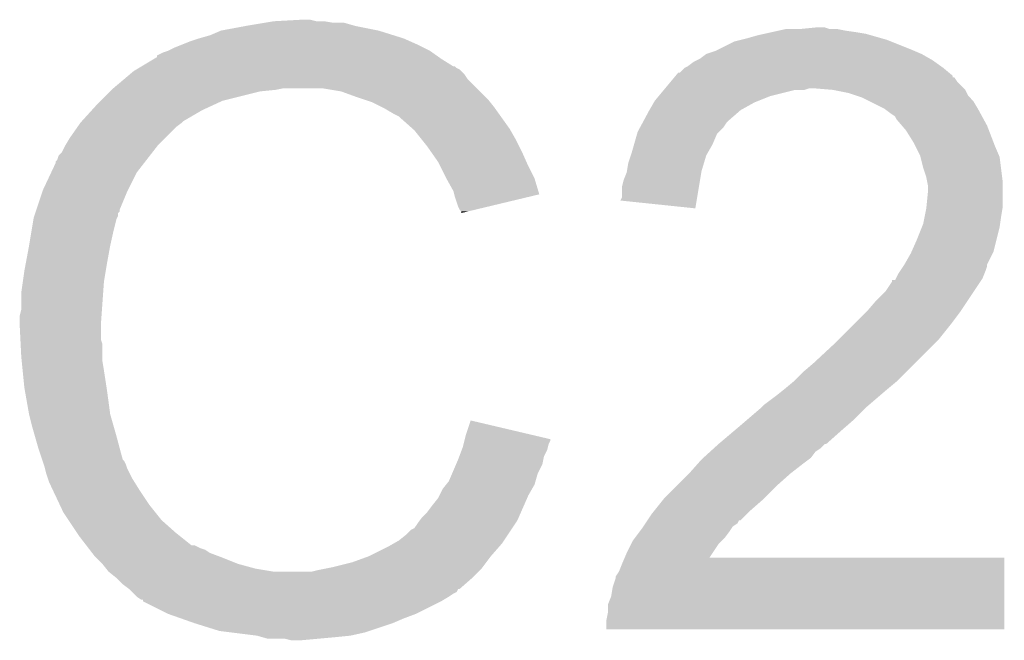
# Model space of a CAD drawing. Extents: x -1.3 to 24.2, y -3.9 to 39.2.
# Tile 23 of 37: x 12.7 to 14.3, y 14.9 to 15.9. Entities that reach past the tile are written whole.
import ezdxf

# ---------------------------------------------------------------- set-up
doc = ezdxf.new("R2010")
doc.units = 0
doc.layers.add('I2C_MUX_9_CLICK_V100_GTO', color=14, linetype='CONTINUOUS')

msp = doc.modelspace()

# ---------------------------------------------------------------- linework, layer by layer
at = {"layer": 'I2C_MUX_9_CLICK_V100_GTO'}
for points in [[(13.027662, 15.91056), (13.0683, 15.91818), (13.284202, 15.91056), (13.246098, 15.91818)], [(13.0683, 15.91818), (13.09878, 15.92326), (13.246098, 15.91818), (13.228324, 15.92326)], [(13.09878, 15.92326), (13.11402, 15.9258), (13.210542, 15.92326), (13.195302, 15.9258)], [(13.11402, 15.9258), (13.159738, 15.92834), (13.182602, 15.9258), (13.172442, 15.92834)], [(13.97, 15.9131), (13.995378, 15.915638), (14.018264, 15.9131), (14.010642, 15.915638)], [(13.995378, 15.915638), (13.995398, 15.91564), (14.010642, 15.915638), (13.995398, 15.91564)], [(12.9921, 15.89786), (13.009882, 15.90294), (13.32484, 15.89786), (13.308586, 15.90294)], [(13.009882, 15.90294), (13.027662, 15.91056), (13.308586, 15.90294), (13.284202, 15.91056)], [(13.88364, 15.89786), (13.901418, 15.90294), (14.103352, 15.89786), (14.085572, 15.90294)], [(13.901418, 15.90294), (13.912848, 15.90548), (14.085572, 15.90294), (14.076682, 15.90548)], [(13.912848, 15.90548), (13.92428, 15.90802), (14.076682, 15.90548), (14.06144, 15.90802)], [(13.92428, 15.90802), (13.93571, 15.91056), (14.06144, 15.90802), (14.04366, 15.91056)], [(13.93571, 15.91056), (13.947142, 15.9131), (14.04366, 15.91056), (14.030962, 15.9131)], [(12.95146, 15.88262), (12.964158, 15.8877), (13.357854, 15.88262), (13.3477, 15.8877)], [(12.964158, 15.8877), (12.976858, 15.89278), (13.3477, 15.8877), (13.33627, 15.89278)], [(12.976858, 15.89278), (12.9921, 15.89786), (13.33627, 15.89278), (13.32484, 15.89786)], [(13.837918, 15.88008), (13.863322, 15.892782), (14.15034, 15.88008), (14.118588, 15.892782)], [(13.863322, 15.892782), (13.873476, 15.89532), (14.118588, 15.892782), (14.112242, 15.89532)], [(13.873476, 15.89532), (13.88364, 15.89786), (14.112242, 15.89532), (14.103352, 15.89786)], [(12.919268, 15.86484), (12.92352, 15.867392), (13.3858, 15.86484), (13.382226, 15.867392)], [(12.92352, 15.867392), (12.923544, 15.869926), (13.382226, 15.867392), (13.378676, 15.869926)], [(12.923544, 15.869926), (12.933682, 15.875), (13.378676, 15.869926), (13.371566, 15.875)], [(12.933682, 15.875), (12.941294, 15.877538), (13.371566, 15.875), (13.36801, 15.877538)], [(12.941294, 15.877538), (12.9413, 15.87754), (13.36801, 15.877538), (13.368008, 15.87754)], [(12.9413, 15.87754), (12.95146, 15.88262), (13.368008, 15.87754), (13.357854, 15.88262)], [(13.80743, 15.864842), (13.817592, 15.87246), (14.181454, 15.864842), (14.168122, 15.87246)], [(13.817592, 15.87246), (13.83284, 15.87754), (14.168122, 15.87246), (14.156268, 15.87754)], [(13.83284, 15.87754), (13.837918, 15.88008), (14.156268, 15.87754), (14.15034, 15.88008)], [(12.893876, 15.849598), (12.898102, 15.852134), (13.411204, 15.849598), (13.408666, 15.852134)], [(12.898102, 15.852134), (12.898112, 15.85214), (13.408666, 15.852134), (13.406114, 15.85214)], [(12.898112, 15.85214), (12.919268, 15.86484), (13.406114, 15.85214), (13.3858, 15.86484)], [(13.782044, 15.849602), (13.78711, 15.852142), (14.203678, 15.849602), (14.200122, 15.852142)], [(13.78711, 15.852142), (13.797282, 15.85976), (14.200122, 15.852142), (14.189458, 15.85976)], [(13.797282, 15.85976), (13.802354, 15.8623), (14.189458, 15.85976), (14.185902, 15.8623)], [(13.802354, 15.8623), (13.80743, 15.864842), (14.185902, 15.8623), (14.181454, 15.864842)], [(12.870408, 15.831818), (12.879416, 15.83944), (13.428982, 15.831818), (13.4239, 15.83944)], [(12.879416, 15.83944), (12.885422, 15.844522), (13.4239, 15.83944), (13.41881, 15.844522)], [(12.885422, 15.844522), (12.889646, 15.847058), (13.41881, 15.844522), (13.41627, 15.847058)], [(12.889646, 15.847058), (12.893876, 15.849598), (13.41627, 15.847058), (13.411204, 15.849598)], [(13.765528, 15.83436), (13.767646, 15.836902), (14.218952, 15.83436), (14.21892, 15.836902)], [(13.767646, 15.836902), (13.771878, 15.84198), (14.21892, 15.836902), (14.212826, 15.84198)], [(13.771878, 15.84198), (13.774426, 15.841986), (14.212826, 15.84198), (14.21282, 15.841986)], [(13.774426, 15.841986), (13.78204, 15.8496), (14.21282, 15.841986), (14.20368, 15.8496)], [(13.78204, 15.8496), (13.782044, 15.849602), (14.20368, 15.8496), (14.203678, 15.849602)], [(12.8524, 15.81658), (12.870408, 15.831818), (13.44422, 15.81658), (13.428982, 15.831818)], [(13.750716, 15.81658), (13.75918, 15.826738), (14.2367, 15.81658), (14.226542, 15.826738)], [(13.75918, 15.826738), (13.765522, 15.834352), (14.226542, 15.826738), (14.221454, 15.834352)], [(13.765522, 15.834352), (13.765528, 15.83436), (14.221454, 15.834352), (14.218952, 15.83436)], [(12.83208, 15.79626), (12.84732, 15.8115), (13.030198, 15.79626), (13.09116, 15.8115)], [(12.84732, 15.8115), (12.84986, 15.81404), (13.09116, 15.8115), (13.116562, 15.81404)], [(12.84986, 15.81404), (12.8524, 15.81658), (13.116562, 15.81404), (13.129258, 15.81658)], [(13.223238, 15.8115), (13.192758, 15.81658), (13.4493, 15.8115), (13.44422, 15.81658)], [(13.25118, 15.80134), (13.223238, 15.8115), (13.45946, 15.80134), (13.4493, 15.8115)], [(13.73378, 15.796248), (13.740136, 15.803878), (13.902658, 15.796248), (13.921738, 15.803878)], [(13.740136, 15.803878), (13.7486, 15.81404), (13.921738, 15.803878), (13.962378, 15.81404)], [(13.7486, 15.81404), (13.750716, 15.816578), (13.977616, 15.81404), (13.985238, 15.816578)], [(13.750716, 15.816578), (13.750716, 15.81658), (13.985238, 15.816578), (13.992862, 15.81658)], [(14.02334, 15.81404), (13.992862, 15.81658), (14.23924, 15.81404), (14.2367, 15.81658)], [(14.02336, 15.814036), (14.02334, 15.81404), (14.239242, 15.814036), (14.23924, 15.81404)], [(14.048738, 15.80896), (14.02336, 15.814036), (14.241784, 15.80896), (14.239242, 15.814036)], [(14.063948, 15.80389), (14.048738, 15.80896), (14.244322, 15.80389), (14.241784, 15.80896)], [(14.071598, 15.80134), (14.063948, 15.80389), (14.246868, 15.80134), (14.244322, 15.80389)], [(12.817532, 15.78102), (12.82446, 15.78864), (12.997182, 15.78102), (13.01369, 15.78864)], [(12.82446, 15.78864), (12.83208, 15.79626), (13.01369, 15.78864), (13.030198, 15.79626)], [(13.258806, 15.798798), (13.25118, 15.80134), (13.462002, 15.798798), (13.45946, 15.80134)], [(13.274038, 15.79372), (13.258806, 15.798798), (13.466066, 15.79372), (13.462002, 15.798798)], [(13.28928, 15.7861), (13.274038, 15.79372), (13.47216, 15.7861), (13.466066, 15.79372)], [(13.725072, 15.78102), (13.732334, 15.79372), (13.87349, 15.78102), (13.896338, 15.79372)], [(13.732334, 15.79372), (13.73378, 15.796248), (13.896338, 15.79372), (13.902658, 15.796248)], [(14.081762, 15.796258), (14.071598, 15.80134), (14.251942, 15.796258), (14.246868, 15.80134)], [(14.107158, 15.78356), (14.081762, 15.796258), (14.25956, 15.78356), (14.251942, 15.796258)], [(12.801366, 15.763238), (12.817532, 15.78102), (12.966698, 15.763238), (12.997182, 15.78102)], [(13.29436, 15.78356), (13.28928, 15.7861), (13.473976, 15.78356), (13.47216, 15.7861)], [(13.307062, 15.77594), (13.29436, 15.78356), (13.479418, 15.77594), (13.473976, 15.78356)], [(13.317216, 15.770862), (13.307062, 15.77594), (13.483046, 15.770862), (13.479418, 15.77594)], [(13.715414, 15.763242), (13.72362, 15.77848), (13.85316, 15.763242), (13.870584, 15.77848)], [(13.72362, 15.77848), (13.725072, 15.78102), (13.870584, 15.77848), (13.87349, 15.78102)], [(14.11732, 15.77594), (14.107158, 15.78356), (14.263718, 15.77594), (14.25956, 15.78356)], [(14.124936, 15.77085), (14.11732, 15.77594), (14.266494, 15.77085), (14.263718, 15.77594)], [(12.793724, 15.753078), (12.79906, 15.7607), (12.954, 15.753078), (12.964158, 15.7607)], [(12.79906, 15.7607), (12.799062, 15.760702), (12.964158, 15.7607), (12.96416, 15.760702)], [(12.799062, 15.760702), (12.801366, 15.763238), (12.96416, 15.760702), (12.966698, 15.763238)], [(13.31976, 15.76832), (13.317216, 15.770862), (13.484862, 15.76832), (13.483046, 15.770862)], [(13.339764, 15.75054), (13.31976, 15.76832), (13.497562, 15.75054), (13.484862, 15.76832)], [(13.70994, 15.753078), (13.714044, 15.7607), (13.845538, 15.753078), (13.85062, 15.7607)], [(13.714044, 15.7607), (13.715414, 15.763242), (13.85062, 15.7607), (13.85316, 15.763242)], [(14.127478, 15.765784), (14.124936, 15.77085), (14.269256, 15.765784), (14.266494, 15.77085)], [(14.136192, 15.75562), (14.127478, 15.765784), (14.2748, 15.75562), (14.269256, 15.765784)], [(14.14272, 15.748002), (14.136192, 15.75562), (14.27773, 15.748002), (14.2748, 15.75562)], [(12.781278, 15.7353), (12.793724, 15.753078), (12.936222, 15.7353), (12.954, 15.753078)], [(13.34262, 15.748), (13.339764, 15.75054), (13.499014, 15.748), (13.497562, 15.75054)], [(13.354812, 15.73276), (13.34262, 15.748), (13.50772, 15.73276), (13.499014, 15.748)], [(13.700032, 15.725138), (13.705112, 15.742916), (13.82776, 15.725138), (13.835378, 15.742916)], [(13.705112, 15.742916), (13.70584, 15.745462), (13.835378, 15.742916), (13.837922, 15.745462)], [(13.70584, 15.745462), (13.70994, 15.753078), (13.837922, 15.745462), (13.845538, 15.753078)], [(14.15542, 15.727678), (14.14272, 15.748002), (14.285548, 15.727678), (14.27773, 15.748002)], [(12.77366, 15.722598), (12.775182, 15.725138), (12.924084, 15.722598), (12.92606, 15.725138)], [(12.775182, 15.725138), (12.781278, 15.7353), (12.92606, 15.725138), (12.936222, 15.7353)], [(13.36294, 15.7226), (13.354812, 15.73276), (13.5128, 15.7226), (13.50772, 15.73276)], [(13.69568, 15.7099), (13.700032, 15.725138), (13.81905, 15.7099), (13.82776, 15.725138)], [(14.15796, 15.7226), (14.15542, 15.727678), (14.2875, 15.7226), (14.285548, 15.727678)], [(12.76096, 15.699744), (12.763504, 15.707352), (12.906308, 15.699744), (12.912226, 15.707352)], [(12.763504, 15.707352), (12.768582, 15.712444), (12.912226, 15.707352), (12.916186, 15.712444)], [(12.768582, 15.712444), (12.77366, 15.722598), (12.916186, 15.712444), (12.924084, 15.722598)], [(13.37005, 15.71244), (13.36294, 15.7226), (13.51788, 15.71244), (13.5128, 15.7226)], [(13.380718, 15.69719), (13.37005, 15.71244), (13.524658, 15.69719), (13.51788, 15.71244)], [(13.690602, 15.694662), (13.694832, 15.707358), (13.813788, 15.694662), (13.817598, 15.707358)], [(13.694832, 15.707358), (13.69568, 15.7099), (13.817598, 15.707358), (13.81905, 15.7099)], [(14.16558, 15.707362), (14.15796, 15.7226), (14.29403, 15.707362), (14.2875, 15.7226)], [(14.166218, 15.704816), (14.16558, 15.707362), (14.29512, 15.704816), (14.29403, 15.707362)], [(12.751246, 15.679418), (12.75842, 15.694664), (12.8905, 15.679418), (12.902358, 15.694664)], [(12.75842, 15.694664), (12.758426, 15.697206), (12.902358, 15.694664), (12.904334, 15.697206)], [(12.758426, 15.697206), (12.76096, 15.699744), (12.904334, 15.697206), (12.906308, 15.699744)], [(13.384526, 15.68958), (13.380718, 15.69719), (13.52804, 15.68958), (13.524658, 15.69719)], [(13.688482, 15.68196), (13.690602, 15.694662), (13.80998, 15.68196), (13.813788, 15.694662)], [(14.170662, 15.68704), (14.166218, 15.704816), (14.297344, 15.68704), (14.29512, 15.704816)], [(12.7381, 15.65148), (12.751246, 15.679418), (12.87653, 15.65148), (12.8905, 15.679418)], [(13.39342, 15.6718), (13.384526, 15.68958), (13.536932, 15.6718), (13.52804, 15.68958)], [(13.682982, 15.666722), (13.68806, 15.679422), (13.807432, 15.666722), (13.809554, 15.679422)], [(13.68806, 15.679422), (13.688482, 15.68196), (13.809554, 15.679422), (13.80998, 15.68196)], [(14.175738, 15.6718), (14.170662, 15.68704), (14.299248, 15.6718), (14.297344, 15.68704)], [(13.394834, 15.669258), (13.39342, 15.6718), (13.538202, 15.669258), (13.536932, 15.6718)], [(13.40612, 15.648942), (13.394834, 15.669258), (13.544268, 15.648942), (13.538202, 15.669258)], [(13.68044, 15.656562), (13.682982, 15.666722), (13.805734, 15.656562), (13.807432, 15.666722)], [(14.177264, 15.664178), (14.175738, 15.6718), (14.3002, 15.664178), (14.299248, 15.6718)], [(14.17828, 15.659102), (14.177264, 15.664178), (14.3002, 15.659102), (14.3002, 15.664178)], [(14.17828, 15.646398), (14.17828, 15.659102), (14.3002, 15.646398), (14.3002, 15.659102)], [(12.727092, 15.618456), (12.737252, 15.64894), (12.86256, 15.618456), (12.87526, 15.64894)], [(12.737252, 15.64894), (12.7381, 15.65148), (12.87526, 15.64894), (12.87653, 15.65148)], [(13.407394, 15.643854), (13.40612, 15.648942), (13.545786, 15.643854), (13.544268, 15.648942)], [(13.408662, 15.63878), (13.407394, 15.643854), (13.524618, 15.63878), (13.545786, 15.643854)], [(13.68044, 15.638784), (13.68044, 15.656562), (13.802762, 15.638784), (13.805734, 15.656562)], [(14.175994, 15.623538), (14.17828, 15.646398), (14.3002, 15.623538), (14.3002, 15.646398)], [(13.41374, 15.623542), (13.408662, 15.63878), (13.461052, 15.623542), (13.524618, 15.63878)], [(13.677924, 15.633736), (13.68044, 15.638784), (13.801918, 15.633736), (13.802762, 15.638784)], [(13.79979, 15.621002), (13.677924, 15.633736), (13.79979, 15.621002), (13.801918, 15.633736)], [(12.723706, 15.608296), (12.725402, 15.613384), (12.860018, 15.608296), (12.86002, 15.613384)], [(12.725402, 15.613384), (12.726244, 15.615914), (12.86002, 15.613384), (12.862554, 15.615914)], [(12.726244, 15.615914), (12.727092, 15.618456), (12.862554, 15.615914), (12.86256, 15.618456)], [(13.416278, 15.618464), (13.41374, 15.623542), (13.439868, 15.618464), (13.461052, 15.623542)], [(13.418814, 15.615926), (13.416278, 15.618464), (13.429282, 15.615926), (13.439868, 15.618464)], [(13.41882, 15.613418), (13.418814, 15.615926), (13.41882, 15.613418), (13.429282, 15.615926)], [(14.1732, 15.6083), (14.17574, 15.620998), (14.29766, 15.6083), (14.299776, 15.620998)], [(14.17574, 15.620998), (14.175994, 15.623538), (14.299776, 15.620998), (14.3002, 15.623538)], [(12.71905, 15.5829), (12.722436, 15.603218), (12.8524, 15.5829), (12.857478, 15.603218)], [(12.722436, 15.603218), (12.722862, 15.605762), (12.857478, 15.603218), (12.85875, 15.605762)], [(12.722862, 15.605762), (12.723706, 15.608296), (12.85875, 15.605762), (12.860018, 15.608296)], [(14.168626, 15.59052), (14.17066, 15.595602), (14.29512, 15.59052), (14.295846, 15.595602)], [(14.17066, 15.595602), (14.1732, 15.6083), (14.295846, 15.595602), (14.29766, 15.6083)], [(12.71524, 15.56004), (12.71905, 15.5829), (12.84732, 15.56004), (12.8524, 15.5829)], [(14.1605, 15.5702), (14.168626, 15.59052), (14.29004, 15.5702), (14.29512, 15.59052)], [(14.151466, 15.549878), (14.1605, 15.5702), (14.28496, 15.549878), (14.29004, 15.5702)], [(12.71, 15.5321), (12.71524, 15.56004), (12.84224, 15.5321), (12.84732, 15.56004)], [(14.140178, 15.529558), (14.15034, 15.547342), (14.2748, 15.529558), (14.283692, 15.547342)], [(14.15034, 15.547342), (14.151466, 15.549878), (14.283692, 15.547342), (14.28496, 15.549878)], [(12.70762, 15.5194), (12.71, 15.5321), (12.840122, 15.5194), (12.84224, 15.5321)], [(12.70508, 15.501622), (12.70762, 15.5194), (12.83716, 15.501622), (12.840122, 15.5194)], [(14.130022, 15.514322), (14.133406, 15.5194), (14.270228, 15.514322), (14.27226, 15.5194)], [(14.133406, 15.5194), (14.138484, 15.527018), (14.27226, 15.5194), (14.274798, 15.527018)], [(14.138484, 15.527018), (14.140176, 15.529556), (14.274798, 15.527018), (14.2748, 15.529556)], [(14.140176, 15.529556), (14.140178, 15.529558), (14.2748, 15.529556), (14.2748, 15.529558)], [(12.70254, 15.48384), (12.70508, 15.501622), (12.835888, 15.48384), (12.83716, 15.501622)], [(14.1097, 15.48638), (14.11986, 15.501614), (14.253632, 15.48638), (14.263788, 15.501614)], [(14.11986, 15.501614), (14.119892, 15.50416), (14.263788, 15.501614), (14.265486, 15.50416)], [(14.119892, 15.50416), (14.124946, 15.504184), (14.265486, 15.50416), (14.265502, 15.504184)], [(14.124946, 15.504184), (14.126204, 15.506698), (14.265502, 15.504184), (14.267178, 15.506698)], [(14.126204, 15.506698), (14.130022, 15.514322), (14.267178, 15.506698), (14.270228, 15.514322)], [(12.70254, 15.455902), (12.70254, 15.48384), (12.833894, 15.455902), (12.835888, 15.48384)], [(14.094458, 15.47114), (14.1097, 15.48638), (14.243472, 15.47114), (14.253632, 15.48638)], [(14.07922, 15.45336), (14.094458, 15.47114), (14.23162, 15.45336), (14.243472, 15.47114)], [(12.7, 15.445742), (12.70254, 15.455902), (12.833168, 15.445742), (12.833894, 15.455902)], [(14.0589, 15.43304), (14.07922, 15.45336), (14.21638, 15.43304), (14.23162, 15.45336)], [(12.7, 15.430502), (12.7, 15.445742), (12.83208, 15.430502), (12.833168, 15.445742)], [(12.7, 15.4305), (12.7, 15.430502), (12.832082, 15.4305), (12.83208, 15.430502)], [(12.701144, 15.407638), (12.7, 15.4305), (12.832082, 15.407638), (12.832082, 15.4305)], [(14.0335, 15.40764), (14.0589, 15.43304), (14.19606, 15.40764), (14.21638, 15.43304)], [(12.701526, 15.400016), (12.701144, 15.407638), (12.83462, 15.400016), (12.832082, 15.407638)], [(13.99286, 15.36954), (14.02842, 15.40256), (14.15796, 15.36954), (14.19098, 15.40256)], [(14.02842, 15.40256), (14.0335, 15.40764), (14.19098, 15.40256), (14.19606, 15.40764)], [(12.70254, 15.3797), (12.701526, 15.400016), (12.83462, 15.3797), (12.83462, 15.400016)], [(12.703304, 15.372078), (12.70254, 15.3797), (12.83462, 15.372078), (12.83462, 15.3797)], [(12.704826, 15.35684), (12.703304, 15.372078), (12.83716, 15.35684), (12.83462, 15.372078)], [(12.70762, 15.328898), (12.704826, 15.35684), (12.84146, 15.328898), (12.83716, 15.35684)], [(13.95984, 15.33906), (13.97508, 15.3543), (14.12748, 15.33906), (14.14272, 15.3543)], [(13.97508, 15.3543), (13.99286, 15.36954), (14.14272, 15.3543), (14.15796, 15.36954)], [(13.9446, 15.32636), (13.959838, 15.339058), (14.11224, 15.32636), (14.127476, 15.339058)], [(13.959838, 15.339058), (13.95984, 15.33906), (14.127476, 15.339058), (14.12748, 15.33906)], [(12.708518, 15.32382), (12.70762, 15.328898), (12.84224, 15.32382), (12.84146, 15.328898)], [(12.71524, 15.28572), (12.708518, 15.32382), (12.84732, 15.28572), (12.84224, 15.32382)], [(13.9319, 15.3162), (13.9446, 15.32636), (14.100384, 15.3162), (14.11224, 15.32636)], [(13.911582, 15.30096), (13.9319, 15.3162), (14.082604, 15.30096), (14.100384, 15.3162)], [(13.882794, 15.27556), (13.9065, 15.295878), (14.05636, 15.27556), (14.076676, 15.295878)], [(13.9065, 15.295878), (13.906504, 15.295882), (14.076676, 15.295878), (14.07668, 15.295882)], [(13.906504, 15.295882), (13.911582, 15.30096), (14.07668, 15.295882), (14.082604, 15.30096)], [(12.715242, 15.285718), (12.71524, 15.28572), (12.84732, 15.285718), (12.84732, 15.28572)], [(12.72032, 15.2654), (12.715242, 15.285718), (12.853126, 15.2654), (12.84732, 15.285718)], [(13.42644, 15.252698), (13.43409, 15.275556), (13.531138, 15.252698), (13.43409, 15.275556)], [(13.87094, 15.2654), (13.882794, 15.27556), (14.044748, 15.2654), (14.05636, 15.27556)], [(12.724676, 15.25016), (12.72032, 15.2654), (12.85748, 15.25016), (12.853126, 15.2654)], [(13.861934, 15.25778), (13.87094, 15.2654), (14.03604, 15.25778), (14.044748, 15.2654)], [(12.73048, 15.22984), (12.724676, 15.25016), (12.862902, 15.22984), (12.85748, 15.25016)], [(13.422628, 15.237458), (13.423898, 15.242536), (13.561058, 15.237458), (13.563598, 15.242536)], [(13.423898, 15.242536), (13.424528, 15.245052), (13.563598, 15.242536), (13.5636, 15.245052)], [(13.424528, 15.245052), (13.42644, 15.252698), (13.5636, 15.245052), (13.531138, 15.252698)], [(13.83792, 15.23746), (13.861934, 15.25778), (14.013184, 15.23746), (14.03604, 15.25778)], [(12.736404, 15.212068), (12.73048, 15.22984), (12.867644, 15.212068), (12.862902, 15.22984)], [(13.415644, 15.217138), (13.419452, 15.227298), (13.55344, 15.217138), (13.55852, 15.227298)], [(13.419452, 15.227298), (13.42136, 15.232382), (13.55852, 15.227298), (13.559788, 15.232382)], [(13.42136, 15.232382), (13.422628, 15.237458), (13.559788, 15.232382), (13.561058, 15.237458)], [(13.823946, 15.224758), (13.829538, 15.22984), (13.995398, 15.224758), (14.00302, 15.22984)], [(13.829538, 15.22984), (13.837912, 15.237454), (14.00302, 15.22984), (14.010634, 15.237454)], [(13.837912, 15.237454), (13.83792, 15.23746), (14.010634, 15.237454), (14.013184, 15.23746)], [(12.737256, 15.209516), (12.736404, 15.212068), (12.870182, 15.209516), (12.867644, 15.212068)], [(13.410472, 15.204438), (13.41374, 15.21206), (13.550898, 15.204438), (13.552422, 15.21206)], [(13.41374, 15.21206), (13.415644, 15.217138), (13.552422, 15.21206), (13.55344, 15.217138)], [(13.805464, 15.20698), (13.80998, 15.21206), (13.97762, 15.20698), (13.984392, 15.21206)], [(13.80998, 15.21206), (13.81277, 15.214598), (13.984392, 15.21206), (13.987778, 15.214598)], [(13.81277, 15.214598), (13.823946, 15.224758), (13.987778, 15.214598), (13.995398, 15.224758)], [(12.738948, 15.204438), (12.737256, 15.209516), (12.87272, 15.204438), (12.870182, 15.209516)], [(12.74064, 15.199358), (12.738948, 15.204438), (12.874414, 15.199358), (12.87272, 15.204438)], [(12.741276, 15.19682), (12.74064, 15.199358), (12.87526, 15.19682), (12.874414, 15.199358)], [(12.743182, 15.1892), (12.741276, 15.19682), (12.879072, 15.1892), (12.87526, 15.19682)], [(13.40394, 15.189198), (13.410472, 15.204438), (13.543278, 15.189198), (13.550898, 15.204438)], [(13.78966, 15.1892), (13.805464, 15.20698), (13.95476, 15.1892), (13.97762, 15.20698)], [(12.745722, 15.181582), (12.743182, 15.1892), (12.88288, 15.181582), (12.879072, 15.1892)], [(12.74826, 15.173962), (12.745722, 15.181582), (12.887644, 15.173962), (12.88288, 15.181582)], [(13.3985, 15.176502), (13.40394, 15.189198), (13.53965, 15.176502), (13.543278, 15.189198)], [(13.76934, 15.16888), (13.78966, 15.1892), (13.9319, 15.16888), (13.95476, 15.1892)], [(12.7508, 15.16888), (12.74826, 15.173962), (12.890818, 15.16888), (12.887644, 15.173962)], [(12.754386, 15.16126), (12.7508, 15.16888), (12.89558, 15.16126), (12.890818, 15.16888)], [(13.383262, 15.15364), (13.38834, 15.16379), (13.52804, 15.15364), (13.53384, 15.16379)], [(13.38834, 15.16379), (13.394436, 15.171418), (13.53384, 15.16379), (13.5382, 15.171418)], [(13.394436, 15.171418), (13.3985, 15.176502), (13.5382, 15.171418), (13.53965, 15.176502)], [(13.74902, 15.14856), (13.76934, 15.16888), (13.91158, 15.14856), (13.9319, 15.16888)], [(12.765142, 15.1384), (12.754386, 15.16126), (12.91082, 15.1384), (12.89558, 15.16126)], [(13.37056, 15.13586), (13.380722, 15.148562), (13.52026, 15.13586), (13.525818, 15.148562)], [(13.380722, 15.148562), (13.383262, 15.15364), (13.525818, 15.148562), (13.52804, 15.15364)], [(13.732764, 15.128242), (13.746988, 15.14602), (13.88872, 15.128242), (13.90904, 15.14602)], [(13.746988, 15.14602), (13.74902, 15.14856), (13.90904, 15.14602), (13.91158, 15.14856)], [(12.77112, 15.12569), (12.765142, 15.1384), (12.920988, 15.12569), (12.91082, 15.1384)], [(13.36294, 15.125702), (13.37056, 15.13586), (13.515816, 15.125702), (13.52026, 15.13586)], [(12.779584, 15.113), (12.77112, 15.12569), (12.93114, 15.113), (12.920988, 15.12569)], [(13.351508, 15.112998), (13.355322, 15.11808), (13.510258, 15.112998), (13.51248, 15.11808)], [(13.355322, 15.11808), (13.36294, 15.125702), (13.51248, 15.11808), (13.515816, 15.125702)], [(13.721926, 15.113), (13.7287, 15.12316), (13.873484, 15.113), (13.88364, 15.12316)], [(13.7287, 15.12316), (13.732764, 15.128242), (13.88364, 15.12316), (13.88872, 15.128242)], [(12.793132, 15.092682), (12.779584, 15.113), (12.953998, 15.092682), (12.93114, 15.113)], [(13.337544, 15.097762), (13.34261, 15.100304), (13.5001, 15.097762), (13.501794, 15.100304)], [(13.34261, 15.100304), (13.3477, 15.10792), (13.501794, 15.100304), (13.506872, 15.10792)], [(13.3477, 15.10792), (13.351508, 15.112998), (13.506872, 15.10792), (13.510258, 15.112998)], [(13.709652, 15.09522), (13.71346, 15.1003), (13.8557, 15.09522), (13.859086, 15.1003)], [(13.71346, 15.1003), (13.715152, 15.102838), (13.859086, 15.1003), (13.860778, 15.102838)], [(13.715152, 15.102838), (13.718546, 15.10793), (13.860778, 15.102838), (13.868396, 15.10793)], [(13.718546, 15.10793), (13.72191, 15.112976), (13.868396, 15.10793), (13.870934, 15.112976)], [(13.72191, 15.112976), (13.721926, 15.113), (13.870934, 15.112976), (13.873484, 15.113)], [(12.79652, 15.0876), (12.793132, 15.092682), (12.96035, 15.0876), (12.953998, 15.092682)], [(12.808244, 15.07236), (12.79652, 15.0876), (12.979396, 15.07236), (12.96035, 15.0876)], [(13.317208, 15.07998), (13.32992, 15.09014), (13.488246, 15.07998), (13.49502, 15.09014)], [(13.32992, 15.09014), (13.337544, 15.097762), (13.49502, 15.09014), (13.5001, 15.097762)], [(13.698222, 15.07997), (13.702036, 15.08506), (13.842988, 15.07997), (13.848078, 15.08506)], [(13.702036, 15.08506), (13.709652, 15.09522), (13.848078, 15.08506), (13.8557, 15.09522)], [(12.808246, 15.072358), (12.808244, 15.07236), (12.984484, 15.072358), (12.979396, 15.07236)], [(12.812152, 15.06728), (12.808246, 15.072358), (12.994642, 15.06728), (12.984484, 15.072358)], [(12.814108, 15.064738), (12.812152, 15.06728), (13.002264, 15.064738), (12.994642, 15.06728)], [(13.268962, 15.054582), (13.299438, 15.06982), (13.46708, 15.054582), (13.480414, 15.06982)], [(13.299438, 15.06982), (13.308318, 15.074898), (13.480414, 15.06982), (13.48486, 15.074898)], [(13.308318, 15.074898), (13.317208, 15.07998), (13.48486, 15.074898), (13.488246, 15.07998)], [(13.68806, 15.05966), (13.695684, 15.0749), (13.8278, 15.05966), (13.83792, 15.0749)], [(13.695684, 15.0749), (13.698222, 15.07997), (13.83792, 15.0749), (13.842988, 15.07997)], [(12.818014, 15.05966), (12.814108, 15.064738), (13.00987, 15.05966), (13.002264, 15.064738)], [(12.82192, 15.054582), (12.818014, 15.05966), (13.023418, 15.054582), (13.00987, 15.05966)], [(12.824462, 15.05204), (12.82192, 15.054582), (13.0302, 15.05204), (13.023418, 15.054582)], [(12.83462, 15.04188), (12.824462, 15.05204), (13.055596, 15.04188), (13.0302, 15.05204)], [(13.24102, 15.044422), (13.26896, 15.05458), (13.459458, 15.044422), (13.467078, 15.05458)], [(13.26896, 15.05458), (13.268962, 15.054582), (13.467078, 15.05458), (13.46708, 15.054582)], [(13.68044, 15.04188), (13.68478, 15.052008), (14.302736, 15.04188), (14.30274, 15.052008)], [(13.68478, 15.052008), (13.684794, 15.05204), (14.30274, 15.052008), (13.822742, 15.05204)], [(13.684794, 15.05204), (13.68806, 15.05966), (13.822742, 15.05204), (13.8278, 15.05966)], [(12.834622, 15.041878), (12.83462, 15.04188), (13.0556, 15.041878), (13.055596, 15.04188)], [(12.840716, 15.03426), (12.834622, 15.041878), (13.08354, 15.03426), (13.0556, 15.041878)], [(12.844778, 15.029182), (12.840716, 15.03426), (13.11401, 15.029182), (13.08354, 15.03426)], [(13.18514, 15.03172), (13.19784, 15.03426), (13.449298, 15.03172), (13.451838, 15.03426)], [(13.19784, 15.03426), (13.21054, 15.0368), (13.451838, 15.03426), (13.453742, 15.0368)], [(13.21054, 15.0368), (13.24102, 15.044422), (13.453742, 15.0368), (13.459458, 15.044422)], [(13.67536, 15.02917), (13.68044, 15.04188), (14.302732, 15.02917), (14.302736, 15.04188)], [(12.844782, 15.02918), (12.844778, 15.029182), (13.114022, 15.02918), (13.11401, 15.029182)], [(12.857478, 15.019022), (12.844782, 15.02918), (13.4366, 15.019022), (13.446758, 15.02918)], [(12.857482, 15.01902), (12.857478, 15.019022), (13.4366, 15.01902), (13.4366, 15.019022)], [(12.86764, 15.008862), (12.857482, 15.01902), (13.424992, 15.008862), (13.4366, 15.01902)], [(13.174982, 15.02918), (13.18514, 15.03172), (13.446758, 15.02918), (13.449298, 15.03172)], [(13.665202, 15.003782), (13.67028, 15.019024), (14.302726, 15.003782), (14.30273, 15.019024)], [(13.67028, 15.019024), (13.670284, 15.021566), (14.30273, 15.019024), (14.30273, 15.021566)], [(13.670284, 15.021566), (13.67536, 15.02917), (14.30273, 15.021566), (14.302732, 15.02917)], [(12.877798, 15.00124), (12.86764, 15.008862), (13.416284, 15.00124), (13.424992, 15.008862)], [(13.66266, 14.988542), (13.665202, 15.003782), (14.302722, 14.988542), (14.302726, 15.003782)], [(12.877824, 15.001216), (12.877798, 15.00124), (13.413734, 15.001216), (13.416284, 15.00124)], [(12.882872, 14.996168), (12.877824, 15.001216), (13.411194, 14.996168), (13.413734, 15.001216)], [(12.885422, 14.993618), (12.882872, 14.996168), (13.406118, 14.993618), (13.411194, 14.996168)], [(12.890498, 14.988542), (12.885422, 14.993618), (13.398504, 14.988542), (13.406118, 14.993618)], [(12.890502, 14.98854), (12.890498, 14.988542), (13.398502, 14.98854), (13.398504, 14.988542)], [(12.898114, 14.983464), (12.890502, 14.98854), (13.39004, 14.983464), (13.398502, 14.98854)], [(13.657582, 14.975844), (13.66266, 14.988542), (14.302718, 14.975844), (14.302722, 14.988542)], [(12.900628, 14.98346), (12.898114, 14.983464), (13.390034, 14.98346), (13.39004, 14.983464)], [(12.90066, 14.980944), (12.900628, 14.98346), (13.38584, 14.980944), (13.390034, 14.98346)], [(12.900708, 14.98092), (12.90066, 14.980944), (13.3858, 14.98092), (13.38584, 14.980944)], [(12.9413, 14.9606), (12.900708, 14.98092), (13.34516, 14.9606), (13.3858, 14.98092)], [(13.65758, 14.963142), (13.657582, 14.975844), (14.302714, 14.963142), (14.302718, 14.975844)], [(12.96289, 14.95298), (12.9413, 14.9606), (13.32484, 14.95298), (13.34516, 14.9606)], [(13.65504, 14.950442), (13.65758, 14.963142), (14.302712, 14.950442), (14.302714, 14.963142)], [(12.98448, 14.94536), (12.96289, 14.95298), (13.30706, 14.94536), (13.32484, 14.95298)], [(13.025118, 14.93266), (12.98448, 14.94536), (13.268958, 14.93266), (13.30706, 14.94536)], [(13.65504, 14.935232), (13.65504, 14.950442), (14.302708, 14.935232), (14.302712, 14.950442)], [(13.045438, 14.93012), (13.025118, 14.93266), (13.261338, 14.93012), (13.268958, 14.93266)], [(13.086078, 14.92504), (13.045438, 14.93012), (13.238478, 14.92504), (13.261338, 14.93012)], [(13.094968, 14.9225), (13.086078, 14.92504), (13.21308, 14.9225), (13.238478, 14.92504)], [(13.103856, 14.91996), (13.094968, 14.9225), (13.18514, 14.91996), (13.21308, 14.9225)], [(14.302708, 14.9352), (13.65504, 14.935232), (14.302708, 14.9352), (14.302708, 14.935232)], [(13.141958, 14.91742), (13.131798, 14.91996), (13.157202, 14.91742), (13.18514, 14.91996)]]:
    msp.add_solid(points, dxfattribs=at)

doc.saveas('drawing.dxf')
